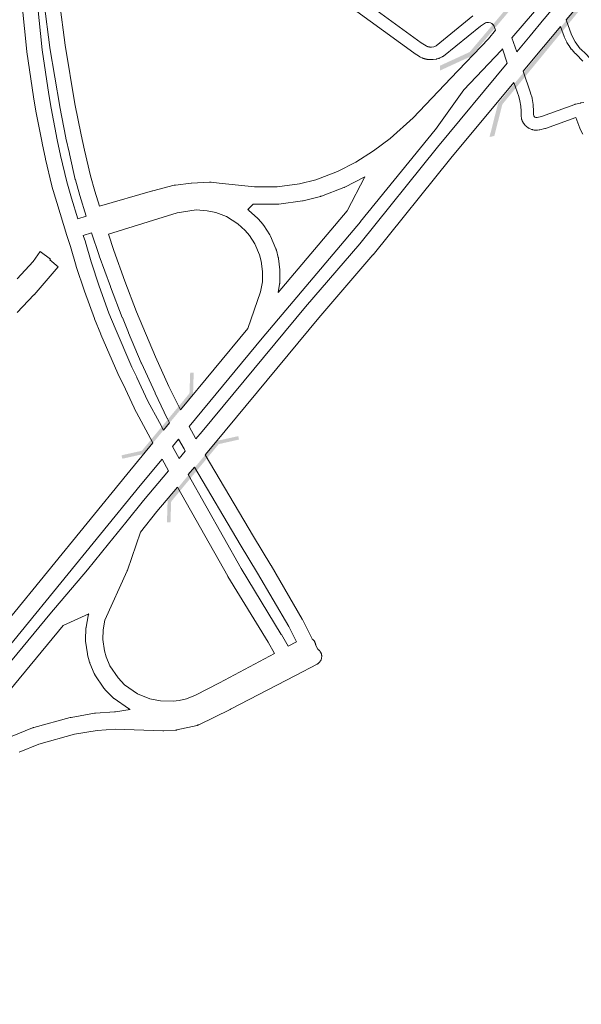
# Model space of a CAD drawing. Header units: metres. Extents: x 123819 to 142731, y 393440 to 405763.
# Tile 168 of 256: x 135810 to 136393, y 394344 to 395366. Entities that reach past the tile are written whole.
import ezdxf

# ---------------------------------------------------------------- set-up
doc = ezdxf.new("R2010")
doc.units = ezdxf.units.M
doc.header["$MEASUREMENT"] = 0
for name, color, linetype, lineweight in [('gs-knt-autosnelweg', 7, 'Continuous', 0), ('gs-knt-fietspaden', 7, 'Continuous', 0), ('gs-knt-hoofdweg', 7, 'Continuous', 0), ('gs-knt-wegen algemeen', 7, 'Continuous', 0), ('gs-symb-viaduct', 7, 'Continuous', 0)]:
    doc.layers.add(name, color=color, linetype=linetype, lineweight=lineweight)

# ---------------------------------------------------------------- blocks, each defined once
blk = doc.blocks.new('gg0-viaduct_8')
at = {"layer": 'gs-symb-viaduct', "linetype": 'Continuous'}
blk.add_hatch(color=7, dxfattribs=at).paths.add_polyline_path([(5.576, -1.689), (3.875, -0.366), (-3.875, -0.366), (-5.576, -1.689), (-5.8, -1.4), (-4, 0), (4, 0), (5.8, -1.4)])
blk = doc.blocks.new('gg0-viaduct_9')
at = {"layer": 'gs-symb-viaduct', "linetype": 'Continuous'}
blk.add_hatch(color=7, dxfattribs=at).paths.add_polyline_path([(5.576, -1.689), (3.875, -0.366), (-3.875, -0.366), (-5.576, -1.689), (-5.8, -1.4), (-4, 0), (4, 0), (5.8, -1.4)])
blk = doc.blocks.new('gg0-viaduct_10')
at = {"layer": 'gs-symb-viaduct', "linetype": 'Continuous'}
blk.add_hatch(color=7, dxfattribs=at).paths.add_polyline_path([(-5.58, -1.69), (-5.8, -1.4), (-4, 0), (4, 0), (5.8, -1.4), (5.58, -1.69), (3.87, -0.37), (-3.87, -0.37)])
blk = doc.blocks.new('gg0-viaduct_11')
at = {"layer": 'gs-symb-viaduct', "linetype": 'Continuous'}
blk.add_hatch(color=7, dxfattribs=at).paths.add_polyline_path([(-5.58, -1.69), (-5.8, -1.4), (-4, 0), (4, 0), (5.8, -1.4), (5.58, -1.69), (3.87, -0.37), (-3.87, -0.37)])

msp = doc.modelspace()

# ---------------------------------------------------------------- linework, layer by layer
at = {"layer": 'gs-knt-autosnelweg', "color": 7, "linetype": 'Continuous', "flags": 128}
for points in [[(136788.7, 395714.9), (136755.4, 395696.8), (136726.6, 395680.1), (136689.2, 395655.7), (136656.4, 395632.3), (136610.2, 395595.8), (136566.6, 395557), (136530.2, 395523.7), (136529.9, 395523.4), (136529.6, 395523.2), (136529.3, 395522.9), (136529, 395522.7), (136528.9, 395522.7), (136528.9, 395522.7), (136528.6, 395522.5), (136489.7, 395500.3), (136467.1, 395472.6), (136467, 395472.5), (136429.6, 395427.5), (136429.5, 395427.4), (136377.4, 395366), (136377.4, 395365.9), (136377.2, 395365.8)], [(136359.1, 395392.5), (136355.4, 395387.7), (136355.1, 395387.3), (136321.1, 395347.3)], [(136326.1, 395332.6), (136340.1, 395349.4), (136354.3, 395366.7), (136354.4, 395366.8), (136363.6, 395377.6), (136364.3, 395378.4)], [(136371.5, 395359.1), (136368.2, 395355.2), (136354, 395338), (136354, 395337.9), (136332.9, 395312.6)], [(135893, 395172.4), (135948, 395188.4), (135948.3, 395188.5), (135970.7, 395194.2), (135971.1, 395194.3), (135971.5, 395194.4), (135972, 395194.4), (135988.3, 395196.2), (135988.7, 395196.2), (136007.3, 395197.4), (136007.7, 395197.4), (136008.1, 395197.4), (136008.6, 395197.4), (136009, 395197.3), (136017.2, 395196.3), (136053.9, 395192.4), (136077.4, 395192.5), (136100.7, 395195.7), (136117.6, 395199.9), (136140, 395208.5), (136159.1, 395218.3), (136177.5, 395229.8), (136194.8, 395242.7), (136218.5, 395264.2), (136257.5, 395305.2), (136296.6, 395346.3), (136304.1, 395355.1)], [(136311.3, 395335.7), (136310.2, 395334.4), (136310, 395334.3), (136309.9, 395334.1), (136271, 395293.2), (136241.9, 395252.2), (136241.7, 395252), (136241.5, 395251.8), (136164.1, 395156.4), (136164, 395156.3), (136062, 395035.3), (135986.2, 394943.9)], [(135993.2, 394931.1), (135999.6, 394938.7), (136106.9, 395068), (136107, 395068.1), (136163.1, 395133.5), (136243.7, 395233.7), (136243.8, 395233.9), (136316.3, 395320.9)], [(136323.1, 395300.9), (136257.7, 395222.4), (136177, 395122.1), (136176.9, 395121.8), (136120.7, 395056.4), (136013.5, 394927.2), (136013.4, 394927.1), (136002.7, 394914.5)], [(136150.2, 395167.8), (136168.3, 395202.8), (136168, 395202.7), (136167.7, 395202.5), (136147.8, 395192.2), (136147.5, 395192.1), (136147.2, 395191.9), (136146.8, 395191.8), (136123.5, 395182.9), (136123.2, 395182.8), (136122.8, 395182.7), (136122.5, 395182.6), (136104.6, 395178.1), (136104.3, 395178), (136104, 395177.9), (136103.6, 395177.9), (136079.3, 395174.6), (136078.9, 395174.5), (136078.5, 395174.5), (136078.1, 395174.5), (136053.5, 395174.4), (136053.2, 395174.4), (136052.9, 395174.4), (136052.5, 395174.4), (136047, 395169), (136047.3, 395168.8), (136047.6, 395168.6), (136047.9, 395168.3), (136048.2, 395168.1), (136056.9, 395160.1), (136057.2, 395159.9), (136057.5, 395159.6), (136057.7, 395159.3), (136062.8, 395153.3), (136063.1, 395153), (136063.3, 395152.7), (136063.5, 395152.4), (136069.9, 395142.6), (136070.1, 395142.2), (136070.3, 395141.9), (136070.5, 395141.5), (136070.7, 395141.2), (136076.2, 395128.2), (136076.3, 395127.9), (136076.4, 395127.6), (136076.5, 395127.2), (136076.6, 395126.9), (136078.6, 395119.2), (136078.7, 395118.8), (136078.8, 395118.5), (136078.8, 395118.1), (136080.3, 395106.3), (136080.4, 395105.9), (136080.4, 395105.6), (136080.4, 395105.2), (136080.4, 395104.9), (136080.1, 395093), (136080.1, 395092.6), (136080.1, 395092.3), (136080, 395092), (136080, 395091.6), (136078.4, 395082.7), (136150.2, 395167.8), (136150.2, 395167.8)], [(135977, 394960.9), (136047.1, 395045.6), (136060.3, 395083.7), (136062.1, 395094.1), (136062.4, 395104.7), (136061, 395115.3), (136059.3, 395121.8), (136054.4, 395133.4), (136048.7, 395142.1), (136044.4, 395147.2), (136036.7, 395154.2), (136024.8, 395161.6), (136013.8, 395165.9), (136004.7, 395167.7), (135993.5, 395168.7), (135973.7, 395165.5), (135953.6, 395159.5), (135902.3, 395143.5)], [(135959.6, 394940), (135965.9, 394947.6)], [(135437.4, 394361.9), (135441.7, 394365.3), (135466, 394384.2), (135510.4, 394422.2), (135564.9, 394474.2), (135617.8, 394529.9), (135756.4, 394691.8), (135921.5, 394894), (135921.5, 394894), (135948.6, 394926.7)], [(135975.2, 394930.6), (135968.9, 394923)], [(135975.8, 394910.7), (135982.1, 394918.1)], [(135958, 394909.8), (135935.4, 394882.6), (135770.3, 394680.4), (135770.1, 394680.2), (135631.3, 394518), (135631.2, 394517.9), (135631, 394517.7), (135577.8, 394461.6), (135577.5, 394461.3), (135522.7, 394409), (135522.5, 394408.8), (135522.3, 394408.6), (135477.6, 394370.4), (135477.2, 394370.1), (135452.8, 394351.1), (135452.6, 394350.9)], [(135462.3, 394343.9), (135466.1, 394346.9), (135469.7, 394349.7), (135469.8, 394349.8), (135470, 394350), (135487.8, 394362.3), (135516.8, 394387.7), (135548.1, 394418.5), (135548.4, 394418.7), (135578.7, 394446.7), (135597.3, 394465.3), (135607.2, 394476), (135607.3, 394476.1), (135647.5, 394518.5), (135745, 394632.2), (135841.6, 394748.8), (135841.6, 394748.9), (135880.7, 394795), (135902.6, 394822.1), (135902.6, 394822.1), (135920.5, 394844), (135938.6, 394866.9), (135938.8, 394867.1), (135964.7, 394897.6)], [(135991.7, 394901.6), (135985.2, 394893.9)], [(135974.1, 394880.8), (135952.6, 394855.5), (135935.5, 394834), (135922, 394794.7), (135921.9, 394794.3), (135921.7, 394793.9), (135898.8, 394742.8), (135897, 394732.6), (135896.6, 394722.7), (135898.2, 394710.9), (135900, 394704.6), (135903.9, 394695.3), (135912.3, 394682.7), (135919.2, 394675.6), (135932.6, 394666.3), (135945.5, 394661.2), (135956.3, 394659), (135969.6, 394658.7), (135975.7, 394659.3), (135983.4, 394661.2), (135992.6, 394665), (136017.5, 394677.7), (136074.7, 394708.1)], [(135802.6, 394622.2), (135823.7, 394630.9), (135824.1, 394631.1), (135824.4, 394631.2), (135824.8, 394631.3), (135862.8, 394641.7), (135863.2, 394641.8), (135863.6, 394641.8), (135888, 394646.2), (135888.3, 394646.2), (135888.6, 394646.3), (135888.9, 394646.3), (135908.6, 394647.6), (135908.9, 394647.7), (135909.2, 394647.7), (135909.6, 394647.7), (135925, 394650), (135924.6, 394650.1), (135924.2, 394650.3), (135923.9, 394650.5), (135923.5, 394650.7), (135923.1, 394650.9), (135908.2, 394661.3), (135907.9, 394661.5), (135907.5, 394661.8), (135907.2, 394662.1), (135906.9, 394662.4), (135898.8, 394670.7), (135898.5, 394671), (135898.2, 394671.3), (135898, 394671.7), (135897.7, 394672), (135888.4, 394686), (135888.2, 394686.4), (135888, 394686.7), (135887.8, 394687.1), (135887.6, 394687.5), (135883.2, 394698.1), (135883, 394698.4), (135882.9, 394698.8), (135882.8, 394699.2), (135880.7, 394706.7), (135880.6, 394707.1), (135880.5, 394707.5), (135880.5, 394707.9), (135878.7, 394721), (135878.6, 394721.4), (135878.6, 394721.7), (135878.6, 394722.1), (135878.6, 394722.5), (135879, 394733.9), (135879, 394734.2), (135879, 394734.6), (135879.1, 394734.9), (135879.1, 394735.3), (135881.3, 394747.1), (135881.4, 394747.6), (135881.5, 394748), (135881.6, 394748.4), (135881.8, 394748.8), (135881.9, 394749.2), (135855.4, 394737.3), (135758.8, 394620.6)], [(136113.9, 394723.2), (136113.9, 394723.1), (136114.3, 394722.8), (136114.6, 394722.6), (136114.9, 394722.2), (136115.2, 394721.9), (136115.5, 394721.6), (136115.8, 394721.2), (136116.1, 394720.9), (136116.3, 394720.5), (136116.5, 394720.1), (136116.7, 394719.7), (136116.9, 394719.3), (136117, 394718.9), (136117.2, 394718.5), (136117.3, 394718.1), (136117.4, 394717.6), (136117.5, 394717.2), (136117.5, 394716.8), (136117.6, 394716.3), (136117.6, 394716.3), (136119.6, 394712.6), (136119.8, 394712.5), (136120.1, 394712.3), (136120.5, 394712), (136120.8, 394711.7), (136121.1, 394711.4), (136121.4, 394711.1), (136121.7, 394710.7), (136122, 394710.4), (136122.2, 394710), (136122.5, 394709.6), (136122.7, 394709.2), (136122.9, 394708.8), (136123.1, 394708.4), (136123.2, 394708), (136123.3, 394707.6), (136123.5, 394707.2), (136123.5, 394706.7), (136123.6, 394706.3), (136123.7, 394705.9), (136123.7, 394705.4), (136123.7, 394705), (136123.7, 394704.5), (136123.6, 394704.1), (136123.6, 394703.7), (136123.5, 394703.2), (136123.4, 394702.8), (136123.3, 394702.4), (136123.1, 394702), (136123, 394701.5), (136122.8, 394701.1), (136122.6, 394700.7), (136122.4, 394700.4), (136122.1, 394700), (136121.9, 394699.6), (136121.6, 394699.3), (136121.3, 394699), (136121, 394698.6), (136120.7, 394698.3), (136120.3, 394698.1), (136120, 394697.8), (136119.6, 394697.5), (136119.2, 394697.3), (136118.9, 394697.1), (136096.5, 394685.4), (136029, 394650.2), (136028.8, 394650.1), (135996.3, 394634.2), (135995.9, 394634), (135995.5, 394633.9), (135995.1, 394633.7), (135994.8, 394633.6), (135994.4, 394633.5), (135973.5, 394628.7), (135973.1, 394628.6), (135972.7, 394628.6), (135972.4, 394628.5), (135972, 394628.5), (135959.7, 394627.8), (135959.3, 394627.8), (135958.9, 394627.8), (135909.4, 394629.6), (135890.6, 394628.3), (135867.1, 394624.2), (135830.1, 394614), (135809.8, 394605.7)], [(136088.9, 394715.6), (136097.4, 394720.2)]]:
    msp.add_lwpolyline(points, dxfattribs=at)
at = {"layer": 'gs-knt-fietspaden', "color": 7, "linetype": 'Continuous', "flags": 128}
for points in [[(136377.2, 395365.8), (136382.9, 395350.3), (136386.6, 395343), (136391.9, 395335.9), (136392.4, 395335.4), (136397.9, 395330.6), (136398, 395330.5), (136398.1, 395330.4), (136398.2, 395330.3), (136405.3, 395322.2)], [(136394.8, 395323.1), (136387.6, 395330.3), (136385.8, 395331.9), (136385.7, 395331.9), (136385.7, 395332), (136385.6, 395332), (136385.6, 395332.1), (136385.6, 395332.1), (136385.5, 395332.2), (136382.9, 395335.3), (136382.8, 395335.4), (136382.7, 395335.5), (136380.3, 395338.8), (136380.3, 395338.9), (136380.2, 395339.1), (136378.2, 395342.5), (136378.1, 395342.6), (136378.1, 395342.6), (136378.1, 395342.6), (136378.1, 395342.6), (136378, 395342.7), (136378, 395342.8), (136375.4, 395348.4), (136375.4, 395348.5), (136375.3, 395348.7), (136371.5, 395359.1)], [(136394.6, 395247.1), (136391.7, 395253.1), (136391.6, 395253.2), (136391.6, 395253.4), (136391.5, 395253.5), (136387.5, 395264.6)]]:
    msp.add_lwpolyline(points, dxfattribs=at)
at = {"layer": 'gs-knt-hoofdweg', "color": 7, "linetype": 'Continuous', "flags": 128}
for points in [[(135842.8, 395745.8), (135844.9, 395705.2), (135844.9, 395704.8), (135844.9, 395704.5), (135844.8, 395704.1), (135842.6, 395678), (135841.5, 395641.6), (135841.5, 395630.1), (135842, 395590.1), (135842, 395590), (135842, 395517.9), (135845.3, 395454.3), (135851.6, 395384.6), (135857.5, 395339.5), (135867.6, 395278.7), (135874, 395246.4), (135877.4, 395230.5), (135883.6, 395203.9), (135888.2, 395188.2), (135893, 395172.4)], [(135859.3, 395142.1), (135848.7, 395176.3), (135848.7, 395176.4), (135843.8, 395193.3), (135843.7, 395193.5), (135843.7, 395193.7), (135837.2, 395221.4), (135837.2, 395221.5), (135833.6, 395238), (135833.6, 395238.2), (135827.1, 395271.1), (135827.1, 395271.3), (135824.6, 395285.8), (135824.6, 395286), (135817.8, 395332.7), (135817.8, 395333.1), (135812.9, 395380.7)], [(135828.9, 395382.2), (135833.7, 395334.9), (135840.4, 395288.4), (135842.9, 395274.1), (135849.3, 395241.3), (135852.8, 395225), (135859.2, 395197.6), (135864, 395180.9), (135870.7, 395159.4)], [(135879.4, 395162.1), (135872.8, 395183.5), (135872.8, 395183.6), (135868.1, 395199.7), (135868.1, 395199.9), (135868, 395200.1), (135861.8, 395226.9), (135861.8, 395227), (135858.3, 395243.1), (135858.3, 395243.3), (135851.9, 395275.7), (135851.9, 395275.9), (135841.7, 395337), (135841.6, 395337.3), (135835.7, 395382.7)], [(135870.7, 395159.4), (135879.4, 395162.1)], [(135948.6, 394926.7), (135941.2, 394940.3), (135941.2, 394940.3), (135929.2, 394962.8), (135929.1, 394963), (135929, 394963.1), (135917.5, 394987.8), (135912.2, 394998.6), (135912, 394998.9), (135894.5, 395039.4), (135894.4, 395039.6), (135887.9, 395055.6), (135887.8, 395055.9), (135877.5, 395084.2), (135877.5, 395084.4), (135869, 395110), (135869, 395110.3), (135863.1, 395130.5), (135859.3, 395142.1)], [(135884.9, 395144.9), (135876.1, 395142.2)], [(135876.1, 395142.2), (135878.4, 395135.4), (135878.4, 395135.1), (135884.3, 395114.8), (135892.6, 395089.5), (135902.8, 395061.5), (135909.2, 395045.7), (135926.6, 395005.5), (135931.9, 394994.8), (135931.9, 394994.7), (135943.4, 394970.1), (135955.3, 394947.9), (135959.6, 394940)], [(135965.9, 394947.6), (135963.6, 394951.8), (135963.5, 394952), (135963.4, 394952.2), (135950.7, 394978.5), (135950.7, 394978.7), (135936.6, 395009.6), (135936.5, 395009.8), (135923.2, 395041.1), (135923.2, 395041.2), (135916.8, 395056.9), (135916.7, 395057), (135904.5, 395088.8), (135904.4, 395089), (135892.9, 395121), (135892.8, 395121.2), (135884.9, 395144.9)], [(135902.3, 395143.5), (135908, 395126.4), (135919.5, 395094.5), (135931.6, 395062.9), (135938, 395047.3), (135951.2, 395016.2), (135965.2, 394985.4), (135977, 394960.9)], [(135986.2, 394943.9), (135993.2, 394931.1)], [(135982.1, 394918.1), (135980.8, 394920.4), (135980.8, 394920.5), (135975.2, 394930.6)], [(135968.9, 394923), (135975.8, 394910.7)], [(135964.7, 394897.6), (135958, 394909.8)], [(136002.7, 394914.5), (136052.9, 394829.5), (136071, 394799.7), (136071.1, 394799.5), (136103.5, 394743.8), (136103.6, 394743.6), (136103.7, 394743.4), (136103.7, 394743.4), (136103.7, 394743.4)], [(136097.4, 394720.2), (136089.5, 394736), (136057.2, 394791.4), (136039.2, 394821.3), (136039.1, 394821.4), (135991.7, 394901.6)], [(135985.2, 394893.9), (136040.1, 394796.3), (136081.7, 394728), (136081.8, 394727.9), (136088.9, 394715.6)], [(136074.7, 394708.1), (136068, 394719.8), (136026.4, 394788.1), (136026.2, 394788.3), (135974.1, 394880.8)], [(136103.7, 394743.4), (136113.9, 394723.2)]]:
    msp.add_lwpolyline(points, dxfattribs=at)
at = {"layer": 'gs-knt-wegen algemeen', "color": 7, "linetype": 'Continuous', "flags": 128}
for points in [[(136055.8, 395466.8), (136226.9, 395342.1), (136232.1, 395338.8), (136233.1, 395338.3), (136233.2, 395338.2), (136233.4, 395338.2), (136233.5, 395338.2), (136233.6, 395338.1), (136233.8, 395338.1), (136233.9, 395338), (136234.1, 395338), (136234.2, 395338), (136234.3, 395337.9), (136234.5, 395337.9), (136234.6, 395337.9), (136234.8, 395337.9), (136234.9, 395337.8), (136235.1, 395337.8), (136235.2, 395337.8), (136235.4, 395337.8), (136235.5, 395337.7), (136235.7, 395337.7), (136235.8, 395337.7), (136235.9, 395337.7), (136236.1, 395337.7), (136236.2, 395337.7), (136236.4, 395337.6), (136236.5, 395337.6), (136236.7, 395337.6), (136236.8, 395337.6), (136237, 395337.6), (136237.1, 395337.6), (136237.3, 395337.6), (136237.4, 395337.6), (136237.6, 395337.6), (136237.7, 395337.6), (136240.1, 395338), (136241.2, 395338.3), (136242.4, 395338.9), (136280.6, 395369.9)], [(136304.1, 395355.1), (136302.2, 395360), (136300.9, 395361.4), (136300.1, 395362.2), (136299.6, 395362.4), (136298.7, 395362.8), (136296.9, 395363.3), (136296.2, 395363.2), (136294.7, 395363.1), (136293.6, 395362.7), (136288.5, 395359.5), (136250.1, 395328.3), (136249.8, 395328.1), (136249.6, 395328), (136249.3, 395327.8), (136249.1, 395327.7), (136248.8, 395327.5), (136246.4, 395326.3), (136246.1, 395326.2), (136245.8, 395326.1), (136245.5, 395326), (136245.2, 395325.9), (136243.2, 395325.3), (136243, 395325.3), (136242.7, 395325.2), (136242.5, 395325.2), (136239.4, 395324.7), (136239.1, 395324.6), (136238.8, 395324.6), (136238.5, 395324.6), (136238.4, 395324.6), (136238.2, 395324.6), (136238, 395324.6), (136237.9, 395324.6), (136237.7, 395324.6), (136237.6, 395324.6), (136237.4, 395324.6), (136237.2, 395324.6), (136237.1, 395324.6), (136236.9, 395324.6), (136236.8, 395324.6), (136236.6, 395324.6), (136236.4, 395324.6), (136236.3, 395324.6), (136236.1, 395324.6), (136236, 395324.6), (136235.8, 395324.6), (136235.6, 395324.6), (136235.5, 395324.7), (136235.3, 395324.7), (136235.2, 395324.7), (136235, 395324.7), (136234.8, 395324.7), (136234.7, 395324.7), (136234.5, 395324.7), (136234.4, 395324.8), (136234.2, 395324.8), (136234.1, 395324.8), (136233.9, 395324.8), (136233.7, 395324.8), (136233.6, 395324.9), (136233.4, 395324.9), (136233.3, 395324.9), (136233.1, 395324.9), (136232.9, 395325), (136232.8, 395325), (136232.6, 395325), (136232.5, 395325), (136232.3, 395325.1), (136232.2, 395325.1), (136232, 395325.1), (136231.8, 395325.2), (136231.7, 395325.2), (136231.5, 395325.2), (136231.4, 395325.3), (136231.2, 395325.3), (136231.1, 395325.3), (136230.9, 395325.4), (136230.8, 395325.4), (136230.6, 395325.5), (136230.4, 395325.5), (136230.3, 395325.5), (136230.1, 395325.6), (136230, 395325.6), (136229.8, 395325.7), (136229.7, 395325.7), (136229.5, 395325.8), (136229.4, 395325.8), (136229.2, 395325.8), (136229.1, 395325.9), (136228.9, 395325.9), (136228.8, 395326), (136228.6, 395326), (136228.5, 395326.1), (136228.2, 395326.2), (136227.9, 395326.3), (136227.6, 395326.4), (136225.9, 395327.3), (136225.7, 395327.4), (136225.5, 395327.5), (136225.3, 395327.7), (136219.7, 395331.3), (136219.5, 395331.4), (136219.4, 395331.5), (136048.1, 395456.3)], [(136321.1, 395347.3), (136326.1, 395332.6)], [(136316.3, 395320.9), (136311.3, 395335.7)], [(136332.9, 395312.6), (136340.4, 395290.3), (136340.5, 395290.1), (136340.5, 395289.9), (136341.9, 395285), (136342, 395284.7), (136342.1, 395284.5), (136342.1, 395284.2), (136343.1, 395278), (136343.1, 395277.8), (136343.2, 395277.6), (136343.2, 395277.3), (136343.5, 395271.5), (136343.5, 395271.3), (136343.5, 395271.1), (136343.5, 395267.8), (136343.7, 395266.3), (136344.4, 395265.2), (136344.6, 395265.1), (136344.7, 395265), (136346, 395264.4), (136346.2, 395264.4), (136346.5, 395264.4), (136347.3, 395264.5), (136351.7, 395265.6), (136386.4, 395278.1), (136386.5, 395278.1), (136386.7, 395278.2), (136386.8, 395278.2), (136387, 395278.3), (136387.1, 395278.3), (136392.3, 395279.5), (136392.5, 395279.6), (136392.8, 395279.6), (136393, 395279.7), (136395.7, 395280)], [(136387.5, 395264.6), (136355.8, 395253.2), (136355.5, 395253.1), (136355.2, 395253.1), (136350.1, 395251.8), (136349.8, 395251.7), (136349.6, 395251.6), (136349.3, 395251.6), (136347.6, 395251.4), (136347.3, 395251.4), (136347, 395251.3), (136346.8, 395251.3), (136346.5, 395251.3), (136345.1, 395251.4), (136344.8, 395251.4), (136344.5, 395251.5), (136344.2, 395251.5), (136342.8, 395251.8), (136342.6, 395251.8), (136342.3, 395251.9), (136342, 395252), (136341.7, 395252.1), (136341.5, 395252.2), (136339, 395253.3), (136338.7, 395253.4), (136338.4, 395253.5), (136338.2, 395253.6), (136338, 395253.8), (136337.7, 395254), (136336.6, 395254.8), (136336.4, 395254.9), (136336.1, 395255.2), (136335.9, 395255.4), (136334.9, 395256.3), (136334.7, 395256.5), (136334.5, 395256.7), (136334.3, 395257), (136334.1, 395257.2), (136334, 395257.4), (136332.5, 395259.7), (136332.3, 395259.9), (136332.2, 395260.2), (136332, 395260.4), (136331.9, 395260.7), (136331.8, 395260.9), (136331.3, 395262.2), (136331.2, 395262.5), (136331.1, 395262.8), (136331.1, 395263), (136331, 395263.3), (136330.9, 395263.6), (136330.5, 395266.3), (136330.5, 395266.6), (136330.5, 395266.9), (136330.5, 395267.1), (136330.5, 395267.4), (136330.5, 395271), (136330.2, 395276.3), (136329.3, 395281.8), (136328.1, 395286.2), (136323.1, 395300.9)]]:
    msp.add_lwpolyline(points, dxfattribs=at)
msp.add_lwpolyline([(135807.7, 395097.1), (135824.1, 395115.1), (135831.6, 395125.4, -0.374949), (135831.7, 395125.4), (135842.1, 395117.6, -0.384572), (135842.1, 395117.6), (135841.6, 395116.9), (135850.2, 395109.4, -0.343964), (135850.2, 395109.4), (135825.2, 395080.5), (135825, 395080.3), (135807.8, 395062.2)], format="xyb", dxfattribs=at)

# ---------------------------------------------------------------- block references
at = {"layer": 'gs-symb-viaduct', "color": 7, "linetype": 'Continuous'}
for name, p, xscale, yscale, zscale, rotation in [('gg0-viaduct_9', (136325.3, 395383.3), 18.02666767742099, 10.8654117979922, 18.02666767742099, 229.8570126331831), ('gg0-viaduct_8', (136352.4, 395334.7), 18.02666767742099, 10.8654117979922, 18.02666767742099, 50.61266244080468), ('gg0-viaduct_11', (135964.6, 394946), 10, 10, 10, 230.3175779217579), ('gg0-viaduct_10', (135989.3, 394898), 10, 10, 10, 50.39126755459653)]:
    msp.add_blockref(name, p, dxfattribs=dict(at, xscale=xscale, yscale=yscale, zscale=zscale, rotation=rotation))

doc.saveas('drawing.dxf')
